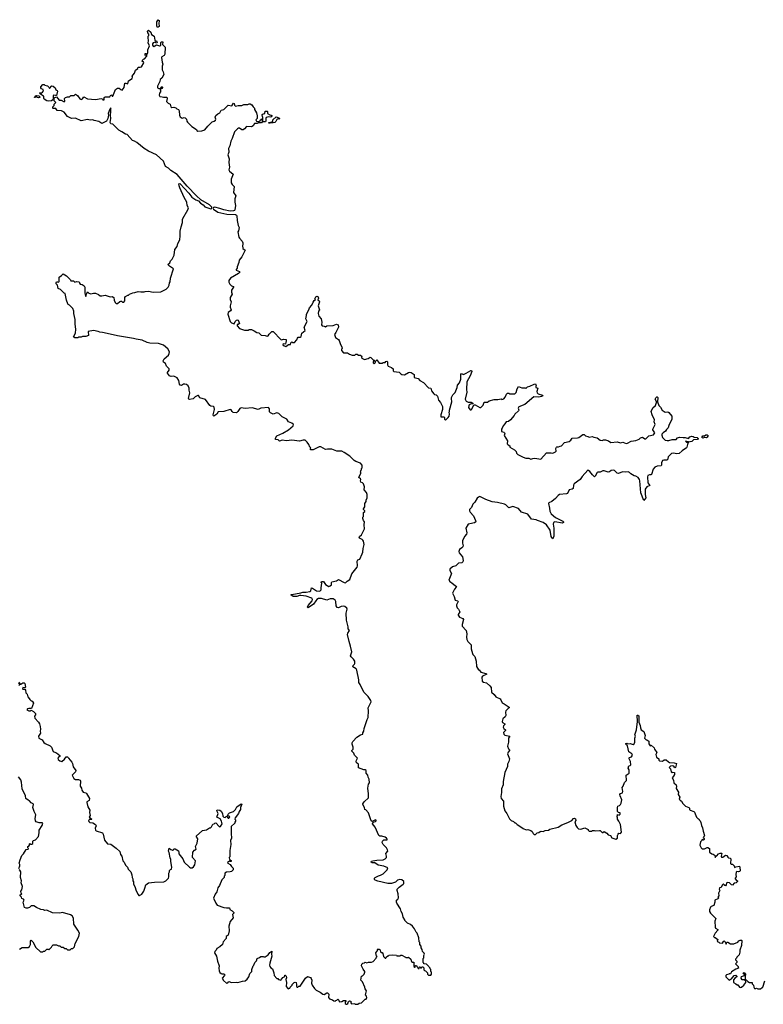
# Model space of a CAD drawing. Extents: x 2494159 to 2685562, y 773219 to 915170.
# Tile 150 of 201: x 2616516 to 2627990, y 861650 to 876840. Entities that reach past the tile are written whole.
import ezdxf

# ---------------------------------------------------------------- set-up
doc = ezdxf.new("R2010")
doc.units = 0

msp = doc.modelspace()

# ---------------------------------------------------------------- linework, layer by layer
at = {"layer": '0CON10XD'}
for points in [[(2618655, 876723), (2618637, 876727), (2618630, 876745), (2618634, 876806), (2618655, 876840), (2618667, 876825), (2618663, 876775), (2618668, 876745), (2618667, 876735), (2618655, 876723)], [(2619245, 874125), (2619101, 874271), (2618945, 874454), (2618846, 874515), (2618815, 874550), (2618766, 874576), (2618734, 874655), (2618627, 874757), (2618505, 874812), (2618435, 874853), (2618325, 874943), (2618287, 874967), (2618255, 874978), (2618175, 875068), (2618150, 875075), (2618095, 875112), (2618045, 875138), (2617955, 875230), (2617921, 875231), (2617914, 875255), (2617923, 875315), (2617917, 875365), (2617922, 875425), (2617925, 875480), (2617905, 875458), (2617882, 875395), (2617886, 875365), (2617876, 875315), (2617855, 875272), (2617785, 875238), (2617739, 875269), (2617665, 875283), (2617644, 875294), (2617605, 875289), (2617565, 875299), (2617465, 875281), (2617375, 875323), (2617315, 875317), (2617252, 875345), (2617201, 875411), (2617162, 875432), (2617095, 875438), (2617075, 875468), (2617035, 875470), (2617030, 875475), (2617030, 875495), (2617050, 875515), (2617050, 875535), (2617072, 875565), (2617048, 875588), (2617050, 875635), (2617085, 875650), (2617125, 875597), (2617156, 875596), (2617205, 875573), (2617212, 875585), (2617210, 875625), (2617222, 875638), (2617255, 875650), (2617285, 875650), (2617305, 875670), (2617355, 875670), (2617375, 875690), (2617408, 875668), (2617445, 875618), (2617465, 875610), (2617483, 875617), (2617505, 875648), (2617565, 875620), (2617685, 875611), (2617775, 875622), (2617795, 875620), (2617800, 875605), (2617815, 875602), (2617820, 875605), (2617822, 875638), (2617835, 875650), (2617848, 875648), (2617905, 875652), (2617925, 875680), (2617936, 875676), (2617945, 875660), (2617955, 875662), (2617994, 875765), (2618025, 875782), (2618050, 875785), (2618075, 875762), (2618098, 875755), (2618128, 875795), (2618140, 875860), (2618155, 875862), (2618185, 875850), (2618197, 875895), (2618250, 875935), (2618258, 875955), (2618253, 875967), (2618265, 875990), (2618290, 876015), (2618305, 876060), (2618340, 876085), (2618345, 876110), (2618375, 876108), (2618397, 876115), (2618430, 876175), (2618425, 876190), (2618400, 876195), (2618410, 876205), (2618410, 876215), (2618425, 876230), (2618440, 876235), (2618478, 876275), (2618478, 876298), (2618455, 876290), (2618450, 876305), (2618454, 876316), (2618465, 876320), (2618475, 876310), (2618485, 876310), (2618492, 876335), (2618493, 876377), (2618517, 876435), (2618497, 876485), (2618503, 876515), (2618497, 876563), (2618500, 876585), (2618510, 876595), (2618510, 876615), (2618492, 876635), (2618490, 876665), (2618502, 876678), (2618540, 876645), (2618551, 876611), (2618590, 876585), (2618602, 876525), (2618613, 876513), (2618625, 876512), (2618639, 876495), (2618632, 876478), (2618615, 876482), (2618605, 876492), (2618577, 876483), (2618568, 876465), (2618568, 876445), (2618575, 876430), (2618585, 876420), (2618601, 876439), (2618625, 876452), (2618672, 876438), (2618682, 876438), (2618692, 876448), (2618695, 876490), (2618705, 876500), (2618725, 876500), (2618720, 876455), (2618760, 876415), (2618755, 876310), (2618745, 876290), (2618711, 876269), (2618704, 876255), (2618713, 876185), (2618723, 876155), (2618713, 876125), (2618717, 876065), (2618730, 876035), (2618738, 875992), (2618711, 875939), (2618684, 875916), (2618681, 875885), (2618642, 875815), (2618645, 875790), (2618665, 875780), (2618688, 875782), (2618694, 875796), (2618715, 875807), (2618722, 875795), (2618715, 875778), (2618680, 875765), (2618690, 875755), (2618690, 875745), (2618688, 875725), (2618673, 875707), (2618668, 875675), (2618677, 875657), (2618715, 875652), (2618735, 875643), (2618786, 875646), (2618790, 875625), (2618780, 875580), (2618805, 875553), (2618840, 875535), (2618848, 875495), (2618865, 875483), (2618895, 875488), (2618925, 875482), (2618943, 875463), (2618965, 875452), (2618977, 875435), (2618982, 875365), (2618995, 875340), (2619025, 875320), (2619055, 875332), (2619072, 875325), (2619090, 875305), (2619093, 875275), (2619105, 875260), (2619172, 875192), (2619246, 875146), (2619252, 875132), (2619265, 875120), (2619325, 875123), (2619375, 875142), (2619418, 875195), (2619486, 875264), (2619517, 875273), (2619539, 875291), (2619543, 875305), (2619534, 875335), (2619545, 875360), (2619574, 875386), (2619606, 875404), (2619625, 875442), (2619665, 875452), (2619735, 875520), (2619788, 875512), (2619815, 875550), (2619828, 875545), (2619833, 875523), (2619845, 875508), (2619885, 875518), (2619945, 875518), (2619975, 875533), (2620035, 875530), (2620057, 875543), (2620075, 875542), (2620099, 875529), (2620120, 875495), (2620140, 875475), (2620142, 875455), (2620168, 875405), (2620182, 875355), (2620182, 875335), (2620180, 875315), (2620160, 875295), (2620172, 875275), (2620185, 875270), (2620205, 875270), (2620225, 875280), (2620230, 875295), (2620245, 875310), (2620252, 875292), (2620265, 875280), (2620270, 875285), (2620270, 875335), (2620263, 875343), (2620260, 875375), (2620273, 875387), (2620300, 875395), (2620302, 875428), (2620335, 875430), (2620340, 875425), (2620342, 875392), (2620375, 875370), (2620397, 875367), (2620410, 875355), (2620406, 875344), (2620392, 875338), (2620355, 875342), (2620321, 875329), (2620312, 875315), (2620316, 875274), (2620308, 875262), (2620258, 875262), (2620245, 875250), (2620205, 875250), (2620183, 875237), (2620141, 875239), (2620118, 875205), (2620095, 875186), (2620015, 875192), (2619985, 875154), (2619965, 875139), (2619945, 875140), (2619910, 875165), (2619895, 875168), (2619875, 875158), (2619832, 875108), (2619793, 875007), (2619773, 874965), (2619760, 874895), (2619737, 874855), (2619741, 874795), (2619728, 874755), (2619747, 874693), (2619744, 874636), (2619753, 874565), (2619742, 874525), (2619754, 874504), (2619808, 874455), (2619782, 874378), (2619780, 874325), (2619795, 874298), (2619826, 874265), (2619817, 874175), (2619852, 874125), (2619834, 874075), (2619834, 874024), (2619846, 873974), (2619836, 873905), (2619830, 873895), (2619815, 873889), (2619763, 873887), (2619665, 873905), (2619605, 873928), (2619525, 873948), (2619508, 873945), (2619501, 873925), (2619507, 873915), (2619575, 873872), (2619715, 873842), (2619845, 873836), (2619862, 873825), (2619866, 873814), (2619872, 873742), (2619889, 873665), (2619901, 873635), (2619892, 873585), (2619882, 873565), (2619897, 873487), (2619907, 873467), (2619948, 873425), (2619962, 873395), (2619960, 873365), (2619952, 873355), (2619959, 873309), (2619997, 873285), (2619945, 873180), (2619902, 873128), (2619897, 873095), (2619872, 873028), (2619872, 873005), (2619859, 872985), (2619858, 872975), (2619908, 872955), (2619914, 872945), (2619894, 872925), (2619770, 872850), (2619745, 872815), (2619745, 872789), (2619759, 872759), (2619785, 872736), (2619814, 872725), (2619816, 872715), (2619783, 872665), (2619784, 872635), (2619794, 872605), (2619763, 872555), (2619765, 872522), (2619782, 872485), (2619766, 872424), (2619766, 872405), (2619778, 872365), (2619770, 872350), (2619732, 872325), (2619728, 872295), (2619764, 872184), (2619785, 872163), (2619825, 872150), (2619840, 872185), (2619860, 872205), (2619875, 872210), (2619888, 872205), (2619906, 872154), (2619885, 872138), (2619872, 872138), (2619870, 872115), (2619910, 872075), (2619985, 872052), (2620045, 872052), (2620055, 872060), (2620095, 872058), (2620135, 872040), (2620173, 872013), (2620205, 872008), (2620240, 871975), (2620305, 871968), (2620335, 871958), (2620349, 871961), (2620365, 871990), (2620405, 872030), (2620425, 872030), (2620545, 871908), (2620555, 871902), (2620585, 871910), (2620630, 871905), (2620630, 871875), (2620623, 871867), (2620620, 871835), (2620582, 871838), (2620578, 871825), (2620595, 871808), (2620625, 871800), (2620665, 871828), (2620695, 871830), (2620700, 871855), (2620715, 871870), (2620725, 871860), (2620755, 871860), (2620795, 871900), (2620803, 871927), (2620815, 871940), (2620845, 871940), (2620860, 871955), (2620868, 872005), (2620920, 872045), (2620904, 872095), (2620950, 872185), (2620934, 872225), (2620942, 872275), (2620940, 872295), (2620979, 872365), (2620986, 872394), (2621023, 872435), (2621045, 872482), (2621061, 872509), (2621080, 872525), (2621072, 872535), (2621087, 872565), (2621105, 872576), (2621121, 872565), (2621126, 872545), (2621118, 872518), (2621135, 872502), (2621141, 872485), (2621124, 872425), (2621140, 872365), (2621128, 872342), (2621121, 872305), (2621133, 872265), (2621166, 872225), (2621178, 872175), (2621174, 872134), (2621185, 872118), (2621212, 872112), (2621235, 872100), (2621255, 872118), (2621355, 872121), (2621405, 872142), (2621430, 872135), (2621433, 872097), (2621426, 872075), (2621395, 872012), (2621374, 871984), (2621390, 871935), (2621436, 871906), (2621445, 871890), (2621468, 871828), (2621488, 871795), (2621490, 871765), (2621480, 871755), (2621480, 871735), (2621511, 871701), (2621575, 871698), (2621605, 871678), (2621645, 871662), (2621687, 871663), (2621705, 871680), (2621725, 871678), (2621745, 871662), (2621776, 871666), (2621800, 871645), (2621792, 871635), (2621795, 871620), (2621835, 871598), (2621895, 871612), (2621925, 871632), (2621935, 871630), (2621972, 871592), (2621988, 871588), (2621988, 871572), (2621972, 871565), (2621972, 871545), (2621985, 871532), (2622000, 871545), (2622012, 871578), (2622025, 871590), (2622065, 871540), (2622115, 871540), (2622125, 871550), (2622155, 871550), (2622164, 871566), (2622182, 871572), (2622192, 871562), (2622191, 871515), (2622200, 871495), (2622255, 871472)], [(2616965, 875582), (2616935, 875588), (2616892, 875615), (2616887, 875625), (2616890, 875660), (2616873, 875663), (2616848, 875688), (2616835, 875690), (2616820, 875705), (2616825, 875710), (2616855, 875710), (2616869, 875721), (2616882, 875745), (2616880, 875765), (2616855, 875773), (2616843, 875787), (2616844, 875806), (2616875, 875840), (2616895, 875840), (2616905, 875830), (2616948, 875818), (2616968, 875798), (2616975, 875780), (2617012, 875818), (2617035, 875812), (2617065, 875790), (2617075, 875760), (2617095, 875748), (2617102, 875735), (2617085, 875670), (2617068, 875668), (2617045, 875678), (2617035, 875670), (2617033, 875617), (2617027, 875603), (2617005, 875589), (2616965, 875582)], [(2616805, 875637), (2616765, 875650), (2616755, 875640), (2616740, 875645), (2616760, 875650), (2616762, 875665), (2616775, 875672), (2616810, 875665), (2616830, 875645), (2616825, 875640), (2616805, 875637)], [(2620375, 875244), (2620360, 875245), (2620360, 875255), (2620408, 875262), (2620420, 875275), (2620420, 875295), (2620475, 875343), (2620516, 875326), (2620528, 875315), (2620520, 875305), (2620505, 875308), (2620485, 875298), (2620471, 875269), (2620455, 875253), (2620425, 875247), (2620385, 875250), (2620375, 875244)], [(2622045, 863550), (2622000, 863565), (2621990, 863575), (2621990, 863595), (2622000, 863605), (2622055, 863632), (2622085, 863640), (2622126, 863664), (2622185, 863727), (2622196, 863755), (2622135, 863780), (2622049, 863799), (2621995, 863831), (2621955, 863834), (2621938, 863845), (2621944, 863856), (2621965, 863863), (2622025, 863874), (2622125, 863877), (2622156, 863895), (2622174, 863915), (2622176, 863935), (2622166, 863975), (2622196, 864015), (2622194, 864034), (2622175, 864066), (2622124, 864115), (2622110, 864145), (2622115, 864168), (2622134, 864186), (2622182, 864188), (2622190, 864195), (2622178, 864215), (2622155, 864226), (2622103, 864243), (2622075, 864243), (2622060, 864255), (2622000, 864385), (2621962, 864435), (2621972, 864458), (2622005, 864468), (2622015, 864480), (2622015, 864490), (2622005, 864498), (2621955, 864470), (2621941, 864481), (2621900, 864605), (2621858, 864648), (2621844, 864654), (2621838, 864685), (2621813, 864733), (2621812, 864745), (2621834, 864776), (2621896, 864834), (2621900, 864895), (2621890, 864985), (2621900, 865045), (2621912, 865068), (2621910, 865125), (2621893, 865153), (2621890, 865185), (2621862, 865215), (2621860, 865255), (2621848, 865268), (2621828, 865268), (2621745, 865300), (2621744, 865354), (2621714, 865374), (2621706, 865395), (2621712, 865418), (2621730, 865445), (2621680, 865495), (2621670, 865525), (2621640, 865555), (2621640, 865565), (2621660, 865585), (2621662, 865595), (2621662, 865615), (2621648, 865665), (2621648, 865685), (2621658, 865705), (2621717, 865773), (2621775, 865808), (2621810, 865815), (2621813, 865837), (2621826, 865864), (2621830, 865905), (2621877, 866045), (2621893, 866077), (2621897, 866175), (2621891, 866225), (2621941, 866315), (2621936, 866335), (2621895, 866400), (2621830, 866460), (2621799, 866515), (2621769, 866585), (2621747, 866615), (2621750, 866655), (2621717, 866807), (2621707, 866825), (2621656, 866855), (2621661, 866875), (2621684, 866896), (2621690, 866910), (2621690, 866945), (2621667, 866977), (2621630, 867010), (2621622, 867025), (2621643, 867087), (2621622, 867175), (2621599, 867245), (2621576, 867355), (2621582, 867378), (2621607, 867415), (2621584, 867445), (2621583, 867475), (2621557, 867575), (2621553, 867683), (2621568, 867745), (2621562, 867762), (2621535, 867786), (2621515, 867791), (2621475, 867786), (2621435, 867769), (2621415, 867772), (2621402, 867795), (2621392, 867865), (2621382, 867885), (2621355, 867903), (2621305, 867903), (2621255, 867887), (2621175, 867909), (2621125, 867909), (2621101, 867895), (2621086, 867874), (2621048, 867822), (2620985, 867777), (2620965, 867769), (2620959, 867775), (2620969, 867805), (2621028, 867875), (2621034, 867895), (2621025, 867917), (2620935, 867944), (2620855, 867958), (2620833, 867957), (2620792, 867942), (2620735, 867941), (2620698, 867965), (2620716, 867974), (2620852, 867998), (2620885, 868010), (2620935, 868006), (2620994, 868016), (2621010, 868030), (2621017, 868073), (2621035, 868072), (2621095, 868028), (2621147, 868025), (2621169, 868045), (2621166, 868075), (2621178, 868145), (2621168, 868155), (2621168, 868165), (2621175, 868172), (2621205, 868171), (2621235, 868124), (2621285, 868096), (2621305, 868104), (2621325, 868123), (2621328, 868155), (2621335, 868166), (2621405, 868184), (2621435, 868202), (2621523, 868155), (2621545, 868153), (2621571, 868179), (2621611, 868205), (2621641, 868289), (2621726, 868394), (2621731, 868415), (2621723, 868485), (2621735, 868508), (2621763, 868517), (2621802, 868598), (2621812, 868625), (2621815, 868680), (2621830, 868745), (2621821, 868795), (2621812, 868812), (2621802, 868822), (2621761, 868841), (2621753, 868855), (2621758, 868865), (2621792, 868895), (2621838, 868985), (2621830, 869045), (2621837, 869093), (2621820, 869115), (2621812, 869145), (2621812, 869165), (2621820, 869175), (2621820, 869235), (2621840, 869255), (2621840, 869265), (2621823, 869283), (2621822, 869295), (2621840, 869325), (2621840, 869375), (2621860, 869405), (2621860, 869425), (2621877, 869463), (2621880, 869515), (2621870, 869545), (2621830, 869585), (2621838, 869635), (2621821, 869681), (2621807, 869697), (2621778, 869705), (2621773, 869725), (2621782, 869745), (2621776, 869756), (2621750, 869775), (2621780, 869845), (2621780, 869855), (2621770, 869865), (2621780, 869875), (2621780, 869885), (2621790, 869895), (2621790, 869915), (2621800, 869925), (2621800, 869965), (2621775, 870000), (2621705, 870022), (2621675, 870040), (2621608, 870105), (2621522, 870165), (2621485, 870183), (2621412, 870182), (2621335, 870212), (2621265, 870213), (2621235, 870207), (2621165, 870252), (2621135, 870252), (2621045, 870203), (2621010, 870205), (2621000, 870215), (2621008, 870235), (2620993, 870243), (2620977, 870285), (2620953, 870323), (2620922, 870352), (2620888, 870352), (2620835, 870338), (2620715, 870351), (2620635, 870343), (2620565, 870351), (2620525, 870340), (2620505, 870358), (2620463, 870363), (2620466, 870385), (2620485, 870419), (2620578, 870462), (2620665, 870513), (2620734, 870575), (2620742, 870595), (2620717, 870617), (2620665, 870634), (2620637, 870675), (2620566, 870715), (2620515, 870766), (2620486, 870774), (2620425, 870754), (2620385, 870773), (2620372, 870792), (2620372, 870835), (2620355, 870856), (2620235, 870847), (2620195, 870826), (2620105, 870850), (2619995, 870842), (2619935, 870850), (2619915, 870844), (2619884, 870796), (2619863, 870777), (2619811, 870781), (2619795, 870795), (2619780, 870820), (2619765, 870826), (2619665, 870794), (2619578, 870792), (2619557, 870755), (2619514, 870724), (2619505, 870728), (2619501, 870745), (2619520, 870825), (2619515, 870864), (2619505, 870873), (2619465, 870879), (2619450, 870890), (2619381, 870981), (2619296, 871005), (2619275, 871040), (2619265, 871044), (2619225, 871024), (2619195, 870991), (2619137, 870983), (2619124, 870984), (2619121, 870995), (2619144, 871085), (2619130, 871125), (2619133, 871155), (2619115, 871191), (2619090, 871210), (2619062, 871218), (2619042, 871218), (2619015, 871197), (2618995, 871200), (2618981, 871215), (2618972, 871275), (2618945, 871313), (2618895, 871340), (2618855, 871334), (2618839, 871339), (2618826, 871346), (2618798, 871385), (2618798, 871395), (2618822, 871435), (2618822, 871455), (2618784, 871494), (2618766, 871536), (2618737, 871557), (2618728, 871575), (2618745, 871608), (2618814, 871666), (2618825, 871690), (2618826, 871716), (2618800, 871760), (2618735, 871817), (2618660, 871845), (2618525, 871850), (2618485, 871858), (2618404, 871894), (2618315, 871909), (2618275, 871924), (2618024, 871964), (2617868, 871998), (2617795, 872016), (2617755, 872017), (2617725, 872031), (2617656, 872044), (2617575, 872030), (2617580, 871970), (2617535, 871950), (2617485, 871950), (2617465, 871940), (2617425, 871940), (2617415, 871930), (2617365, 871932), (2617348, 871945), (2617377, 872005), (2617382, 872065), (2617372, 872145), (2617372, 872215), (2617353, 872305), (2617352, 872345), (2617336, 872386), (2617284, 872434), (2617264, 872444), (2617257, 872457), (2617237, 872515), (2617220, 872615), (2617205, 872620), (2617145, 872678), (2617108, 872695), (2617102, 872742), (2617080, 872765), (2617078, 872785), (2617085, 872798), (2617102, 872798), (2617115, 872790), (2617125, 872800), (2617123, 872867), (2617159, 872891), (2617185, 872917), (2617239, 872889), (2617298, 872828), (2617305, 872810), (2617345, 872810), (2617365, 872790), (2617395, 872802), (2617427, 872797), (2617438, 872788), (2617440, 872775), (2617451, 872761), (2617480, 872755), (2617513, 872733), (2617523, 872715), (2617521, 872625), (2617530, 872575), (2617540, 872575), (2617540, 872595), (2617565, 872640), (2617568, 872635), (2617582, 872622), (2617615, 872611), (2617655, 872622), (2617685, 872622), (2617731, 872601), (2617758, 872578), (2617782, 872578), (2617835, 872592), (2617915, 872563), (2617945, 872568), (2617968, 872555), (2617974, 872514), (2617988, 872475), (2618005, 872460), (2618015, 872460), (2618026, 872464), (2618060, 872495), (2618075, 872500), (2618085, 872500), (2618105, 872482), (2618125, 872480), (2618140, 872505), (2618140, 872555), (2618151, 872569), (2618185, 872590), (2618195, 872590), (2618213, 872607), (2618263, 872627), (2618295, 872630), (2618345, 872648), (2618385, 872640), (2618435, 872640), (2618455, 872648), (2618505, 872650), (2618575, 872638), (2618695, 872640), (2618775, 872682), (2618808, 872715), (2618822, 872745), (2618828, 872782), (2618838, 872795), (2618844, 872854), (2618892, 872995), (2618830, 873035), (2618802, 873065), (2618835, 873090), (2618845, 873120), (2618868, 873145), (2618898, 873205), (2618912, 873295), (2618947, 873343), (2618958, 873385), (2618988, 873445), (2618993, 873505), (2618990, 873575), (2619007, 873645), (2619029, 873711), (2619030, 873755), (2619036, 873775), (2619112, 873905), (2619120, 873935), (2619102, 873972), (2619097, 874027), (2619052, 874095), (2618985, 874246), (2618975, 874278), (2618974, 874306), (2618985, 874312), (2618995, 874308), (2619125, 874165), (2619171, 874101), (2619235, 874059), (2619277, 874047), (2619305, 874009), (2619345, 873985), (2619375, 873954), (2619465, 873920), (2619481, 873929), (2619479, 873949), (2619445, 873983), (2619310, 874060), (2619245, 874125)], [(2622255, 871472), (2622280, 871455), (2622280, 871425), (2622290, 871415), (2622372, 871402), (2622395, 871377), (2622415, 871366), (2622455, 871361), (2622515, 871398), (2622535, 871402), (2622555, 871398), (2622602, 871365), (2622605, 871322), (2622665, 871302), (2622692, 871275), (2622748, 871245), (2622825, 871162), (2622860, 871155), (2622868, 871115), (2622907, 871067), (2622918, 871058), (2622945, 871052), (2622965, 871030), (2622978, 870968), (2623008, 870935), (2623040, 870875), (2623042, 870825), (2623014, 870746), (2623014, 870714), (2623060, 870715), (2623070, 870705), (2623070, 870675), (2623085, 870660), (2623129, 870701), (2623142, 870725), (2623148, 870755), (2623142, 870785), (2623150, 870795), (2623150, 870815), (2623186, 870945), (2623178, 870995), (2623181, 871009), (2623198, 871052), (2623235, 871088), (2623266, 871165), (2623270, 871200), (2623302, 871238), (2623321, 871295), (2623325, 871368), (2623335, 871383), (2623365, 871368), (2623404, 871386), (2623475, 871428), (2623488, 871428), (2623492, 871415), (2623466, 871345), (2623414, 871255), (2623408, 871135), (2623414, 871096), (2623390, 870985), (2623407, 870957), (2623435, 870940), (2623485, 870938), (2623508, 870925), (2623508, 870912), (2623473, 870907), (2623454, 870896), (2623447, 870885), (2623443, 870855), (2623465, 870820), (2623485, 870820), (2623495, 870830), (2623525, 870900), (2623545, 870898), (2623615, 870858), (2623632, 870858), (2623668, 870892), (2623683, 870937), (2623735, 870942), (2623758, 870962), (2623835, 870983), (2623895, 870981), (2623945, 870990), (2623955, 870982), (2623985, 870993), (2624008, 871015), (2624028, 871065), (2624045, 871078), (2624065, 871080), (2624075, 871070), (2624155, 871068), (2624175, 871088), (2624191, 871145), (2624215, 871183), (2624265, 871158), (2624315, 871158), (2624325, 871152), (2624350, 871175), (2624390, 871185), (2624455, 871218), (2624475, 871220), (2624488, 871195), (2624480, 871185), (2624480, 871165), (2624510, 871155), (2624497, 871105), (2624501, 871085), (2624515, 871066), (2624585, 871047), (2624588, 871035), (2624570, 871025), (2624525, 871019), (2624448, 871022), (2624309, 870901), (2624220, 870865), (2624210, 870845), (2624218, 870815), (2624213, 870807), (2624154, 870756), (2624146, 870734), (2624092, 870668), (2624058, 870642), (2624023, 870637), (2624002, 870605), (2623974, 870576), (2623962, 870538), (2623950, 870525), (2623950, 870485), (2623985, 870478), (2623998, 870465), (2624002, 870455), (2623990, 870425), (2624042, 870345), (2624038, 870298), (2624052, 870282), (2624080, 870265), (2624080, 870245), (2624150, 870205), (2624175, 870180), (2624183, 870155), (2624205, 870132), (2624285, 870090), (2624325, 870078), (2624373, 870073), (2624405, 870060), (2624435, 870072), (2624465, 870077), (2624555, 870062), (2624645, 870158), (2624719, 870159), (2624745, 870152), (2624785, 870172), (2624792, 870185), (2624791, 870225), (2624798, 870245), (2624805, 870252), (2624829, 870251), (2624855, 870262), (2624876, 870264), (2624924, 870316), (2624996, 870334), (2625018, 870352), (2625040, 870385), (2625125, 870387), (2625145, 870393), (2625205, 870443), (2625225, 870440), (2625245, 870422), (2625282, 870412), (2625305, 870398), (2625349, 870409), (2625375, 870398), (2625425, 870388), (2625475, 870351), (2625503, 870347), (2625525, 870358), (2625555, 870357), (2625602, 870342), (2625635, 870318), (2625735, 870327), (2625785, 870310), (2625825, 870320), (2625875, 870303), (2625895, 870308), (2625951, 870339), (2626025, 870348), (2626075, 870370), (2626093, 870387), (2626125, 870398), (2626160, 870375), (2626180, 870375), (2626225, 870418), (2626295, 870437), (2626314, 870465), (2626287, 870515), (2626287, 870525), (2626323, 870595), (2626306, 870635), (2626310, 870665), (2626273, 870745), (2626261, 870795), (2626285, 870850), (2626325, 870890), (2626342, 870935), (2626342, 870952), (2626322, 870985), (2626334, 871006), (2626345, 871020), (2626355, 871020), (2626365, 871010), (2626360, 870945), (2626379, 870889), (2626403, 870863), (2626428, 870818), (2626475, 870786), (2626515, 870788), (2626535, 870778), (2626580, 870725), (2626578, 870675), (2626530, 870580), (2626524, 870546), (2626495, 870518), (2626480, 870490), (2626443, 870467), (2626424, 870445), (2626422, 870432), (2626434, 870395), (2626458, 870368), (2626474, 870354), (2626505, 870348), (2626535, 870349), (2626585, 870364), (2626645, 870362), (2626665, 870388), (2626695, 870400), (2626752, 870392), (2626785, 870394), (2626835, 870378), (2626856, 870404), (2626885, 870413), (2626909, 870409), (2626925, 870397), (2626970, 870395), (2626987, 870377), (2626983, 870367), (2626968, 870362), (2626915, 870359), (2626885, 870333), (2626855, 870330), (2626845, 870320), (2626835, 870330), (2626792, 870338), (2626805, 870320), (2626830, 870315), (2626818, 870285), (2626811, 870245), (2626804, 870235), (2626739, 870191), (2626692, 870148), (2626655, 870144), (2626605, 870151), (2626575, 870148), (2626522, 870098), (2626511, 870049), (2626496, 870044), (2626453, 870047), (2626433, 870037), (2626418, 870005), (2626418, 869965), (2626412, 869955), (2626355, 869954), (2626315, 869938), (2626293, 869905), (2626266, 869824), (2626255, 869817), (2626232, 869818), (2626211, 869809), (2626204, 869785), (2626209, 869695), (2626238, 869655), (2626195, 869634), (2626169, 869595), (2626166, 869516), (2626180, 869465), (2626145, 869420), (2626101, 869541), (2626086, 869725), (2626080, 869745), (2626057, 869777), (2626025, 869797), (2625995, 869801), (2625945, 869832), (2625924, 869855), (2625905, 869863), (2625865, 869858), (2625815, 869863), (2625755, 869838), (2625735, 869844), (2625719, 869859), (2625695, 869883), (2625675, 869890), (2625645, 869886), (2625619, 869865), (2625595, 869857), (2625535, 869879), (2625515, 869879), (2625475, 869860), (2625435, 869861), (2625425, 869856), (2625395, 869797), (2625385, 869790), (2625357, 869817), (2625315, 869872), (2625295, 869886), (2625282, 869888), (2625196, 869794), (2625162, 869745), (2625070, 869680), (2625060, 869660), (2625054, 869605), (2625042, 869595), (2624993, 869587), (2624968, 869532), (2624954, 869526), (2624844, 869516), (2624825, 869502), (2624785, 869454), (2624725, 869407), (2624680, 869385), (2624676, 869375), (2624693, 869305), (2624694, 869256), (2624716, 869215), (2624785, 869162), (2624875, 869112), (2624898, 869105), (2624907, 869095), (2624906, 869084), (2624890, 869075), (2624775, 869093), (2624755, 869085), (2624750, 869055), (2624760, 868995), (2624758, 868872), (2624745, 868832), (2624719, 868869), (2624704, 868965), (2624647, 869045), (2624592, 869085), (2624505, 869114), (2624485, 869126), (2624412, 869132), (2624355, 869212), (2624261, 869241), (2624215, 869299), (2624125, 869332), (2624065, 869310), (2624017, 869355), (2623995, 869368), (2623891, 869391), (2623805, 869400), (2623710, 869440), (2623615, 869482), (2623596, 869474), (2623575, 869458), (2623540, 869395), (2623508, 869365), (2623488, 869315), (2623458, 869282), (2623458, 869265), (2623468, 869245), (2623519, 869185), (2623550, 869115), (2623552, 869095), (2623535, 869080), (2623460, 869065), (2623438, 869055), (2623398, 868995), (2623416, 868924), (2623408, 868902), (2623378, 868865), (2623377, 868853), (2623348, 868805), (2623348, 868765), (2623358, 868725), (2623352, 868708), (2623339, 868691), (2623304, 868666), (2623291, 868635), (2623296, 868615), (2623351, 868555), (2623359, 868495), (2623353, 868477), (2623338, 868462), (2623286, 868454), (2623246, 868415), (2623195, 868397), (2623154, 868365), (2623153, 868345), (2623179, 868295), (2623137, 868195), (2623151, 868171), (2623185, 868154), (2623214, 868124), (2623256, 868096), (2623252, 868085), (2623223, 868055), (2623194, 867994), (2623220, 867940), (2623236, 867886), (2623275, 867872), (2623280, 867865), (2623257, 867815), (2623257, 867795), (2623268, 867765), (2623285, 867748), (2623310, 867705), (2623283, 867665), (2623282, 867655), (2623305, 867622), (2623352, 867602), (2623366, 867586), (2623345, 867510), (2623344, 867484), (2623404, 867415), (2623416, 867364), (2623411, 867315), (2623415, 867280), (2623430, 867245), (2623480, 867195), (2623483, 867135), (2623503, 867063), (2623510, 867045), (2623538, 867015), (2623560, 866945), (2623564, 866864), (2623595, 866810), (2623605, 866810), (2623632, 866775), (2623710, 866755), (2623722, 866745), (2623655, 866712), (2623649, 866695), (2623654, 866635), (2623675, 866620), (2623718, 866608), (2623772, 866562), (2623791, 866535), (2623798, 866465), (2623839, 866429), (2623865, 866392), (2623928, 866365), (2623942, 866345), (2623961, 866301), (2623990, 866285), (2624070, 866235), (2624070, 866225), (2624054, 866216), (2624020, 866175), (2624012, 866155), (2624018, 866105), (2624007, 866085), (2623969, 866055), (2623961, 866015), (2623967, 865995), (2624003, 865975), (2624003, 865965), (2623982, 865945), (2623976, 865925), (2623984, 865905), (2624013, 865885), (2624011, 865875), (2623981, 865845), (2623984, 865815), (2624003, 865803), (2624078, 865785), (2624058, 865755), (2624060, 865695), (2624044, 865635), (2624059, 865589), (2624072, 865575), (2624072, 865565), (2624052, 865538), (2624043, 865515), (2624073, 865435), (2624063, 865395), (2624044, 865356), (2624045, 865320), (2624001, 865225), (2623976, 865085), (2623976, 865035), (2623950, 864975), (2623952, 864918), (2623938, 864855), (2623946, 864825), (2623982, 864782), (2623980, 864705), (2624000, 864635), (2624032, 864595), (2624048, 864562)], [(2627056, 870386), (2627040, 870395), (2627058, 870422), (2627085, 870422), (2627105, 870434), (2627125, 870436), (2627138, 870425), (2627125, 870397), (2627115, 870389), (2627085, 870392), (2627056, 870386)], [(2616505, 866570), (2616520, 866585), (2616500, 866605)], [(2616505, 866620), (2616520, 866605), (2616520, 866590), (2616535, 866590), (2616565, 866610), (2616585, 866610), (2616598, 866598), (2616608, 866542), (2616595, 866530), (2616565, 866540), (2616560, 866515), (2616565, 866510), (2616595, 866510), (2616608, 866498), (2616610, 866455), (2616630, 866435), (2616640, 866395), (2616665, 866370), (2616675, 866350), (2616695, 866330), (2616705, 866330), (2616715, 866320), (2616728, 866295), (2616698, 866212), (2616655, 866212), (2616635, 866207), (2616628, 866195), (2616655, 866178), (2616685, 866180), (2616695, 866190), (2616729, 866169), (2616760, 866135), (2616760, 866115), (2616747, 866093), (2616748, 866065), (2616808, 866005), (2616822, 865975), (2616832, 865935), (2616837, 865895), (2616832, 865865), (2616840, 865835), (2616808, 865785), (2616810, 865755), (2616865, 865728), (2616891, 865691), (2616910, 865675), (2616986, 865636), (2617008, 865615), (2617035, 865552), (2617045, 865543), (2617085, 865532), (2617136, 865486), (2617138, 865475), (2617121, 865469), (2617104, 865445), (2617109, 865425), (2617134, 865404), (2617165, 865397), (2617206, 865434), (2617233, 865467), (2617255, 865468), (2617265, 865460), (2617270, 865445), (2617322, 865385), (2617332, 865365), (2617340, 865315), (2617382, 865255), (2617378, 865235), (2617328, 865185), (2617352, 865135)], [(2624048, 864562), (2624075, 864510), (2624100, 864485), (2624135, 864470), (2624155, 864450), (2624165, 864450), (2624190, 864425), (2624265, 864380), (2624283, 864363), (2624333, 864343), (2624355, 864348), (2624405, 864330), (2624426, 864316), (2624440, 864285), (2624455, 864270), (2624475, 864270), (2624500, 864295), (2624525, 864302), (2624545, 864317), (2624565, 864322), (2624595, 864318), (2624625, 864332), (2624675, 864338), (2624695, 864352), (2624825, 864382), (2624883, 864417), (2624976, 864454), (2625035, 864488), (2625061, 864519), (2625075, 864522), (2625091, 864511), (2625100, 864485), (2625083, 864465), (2625096, 864406), (2625117, 864377), (2625139, 864359), (2625175, 864353), (2625235, 864370), (2625288, 864348), (2625290, 864335), (2625305, 864320), (2625345, 864320), (2625355, 864330), (2625385, 864332), (2625405, 864328), (2625465, 864332), (2625475, 864330), (2625505, 864300), (2625515, 864300), (2625535, 864318), (2625575, 864292), (2625595, 864262), (2625633, 864253), (2625655, 864218), (2625715, 864198), (2625740, 864215), (2625740, 864255), (2625750, 864275), (2625762, 864288), (2625785, 864283), (2625803, 864305), (2625787, 864425), (2625762, 864475), (2625738, 864505), (2625738, 864535), (2625730, 864555), (2625740, 864565), (2625742, 864578), (2625765, 864570), (2625780, 864585), (2625780, 864605), (2625755, 864610), (2625740, 864625), (2625740, 864685), (2625748, 864705), (2625773, 864717), (2625788, 864735), (2625797, 864753), (2625808, 864805), (2625780, 864865), (2625778, 864885), (2625785, 864900), (2625818, 864915), (2625822, 864935), (2625812, 864995), (2625828, 865015), (2625846, 865074), (2625880, 865105), (2625872, 865185), (2625922, 865215), (2625920, 865265), (2625903, 865295), (2625915, 865330), (2625937, 865333), (2625948, 865345), (2625940, 865395), (2625918, 865435), (2625918, 865452), (2625925, 865460), (2625955, 865470), (2625970, 865495), (2625960, 865515), (2625917, 865545), (2625896, 865636), (2625870, 865665), (2625870, 865675), (2625885, 865680), (2625895, 865670), (2625935, 865673), (2625982, 865658), (2625995, 865670), (2626008, 865695), (2626007, 865755), (2626018, 865785), (2626008, 865805), (2626034, 865885), (2626047, 866015), (2626045, 866110), (2626055, 866112), (2626072, 866102), (2626072, 866005), (2626092, 865952), (2626093, 865917), (2626103, 865883), (2626145, 865860), (2626167, 865795), (2626158, 865755), (2626185, 865730), (2626195, 865730), (2626225, 865710), (2626223, 865667), (2626245, 865640), (2626258, 865648), (2626307, 865607), (2626310, 865585), (2626346, 865536), (2626332, 865505), (2626342, 865465), (2626380, 865435), (2626380, 865415), (2626390, 865405), (2626435, 865400), (2626458, 865422), (2626493, 865423), (2626525, 865392), (2626545, 865382), (2626613, 865377), (2626650, 865365), (2626635, 865302), (2626625, 865298), (2626608, 865325), (2626585, 865331), (2626556, 865324), (2626540, 865305), (2626558, 865285), (2626570, 865235), (2626585, 865220), (2626595, 865230), (2626620, 865225), (2626618, 865195), (2626605, 865170), (2626582, 865145), (2626605, 865110), (2626610, 865065), (2626648, 865035), (2626652, 865015), (2626648, 864978), (2626682, 864925), (2626678, 864885), (2626700, 864845), (2626692, 864815), (2626705, 864798), (2626728, 864785), (2626747, 864747), (2626788, 864705), (2626840, 864685), (2626850, 864675), (2626850, 864655), (2626863, 864643), (2626917, 864627), (2626930, 864615), (2626958, 864535), (2626985, 864510), (2626995, 864510), (2627000, 864495), (2627015, 864480), (2627027, 864455), (2627036, 864406), (2627054, 864375), (2627062, 864322), (2627083, 864255), (2627078, 864242), (2627060, 864225), (2627080, 864205), (2627080, 864195), (2627065, 864182), (2627055, 864190), (2627042, 864188), (2627040, 864175), (2627022, 864155), (2627011, 864105), (2627032, 864062), (2627045, 864050), (2627085, 864048), (2627125, 864070), (2627135, 864070), (2627162, 864055), (2627158, 864025), (2627162, 863995), (2627195, 863970), (2627215, 863968), (2627248, 863948), (2627250, 863935), (2627240, 863925), (2627245, 863920), (2627255, 863920), (2627262, 863938), (2627275, 863940), (2627301, 863969), (2627325, 863984), (2627345, 863982), (2627350, 863975), (2627340, 863935), (2627345, 863922), (2627365, 863922), (2627405, 863952), (2627425, 863948), (2627441, 863921), (2627455, 863910), (2627477, 863907), (2627490, 863895), (2627485, 863820), (2627495, 863810), (2627515, 863810), (2627540, 863785), (2627545, 863760), (2627565, 863770), (2627625, 863780), (2627633, 863723), (2627632, 863708), (2627621, 863699), (2627605, 863693), (2627583, 863697), (2627573, 863687), (2627568, 863655), (2627573, 863617), (2627558, 863595), (2627558, 863585), (2627575, 863560), (2627590, 863555), (2627590, 863545), (2627570, 863525), (2627542, 863518), (2627515, 863490), (2627500, 863495), (2627470, 863525), (2627432, 863528), (2627422, 863518), (2627417, 863493), (2627405, 863480), (2627382, 863492), (2627375, 863510), (2627353, 863487), (2627338, 863452), (2627314, 863446), (2627310, 863425), (2627318, 863405), (2627300, 863365), (2627302, 863325), (2627290, 863305), (2627300, 863295), (2627300, 863285), (2627290, 863275), (2627240, 863255), (2627242, 863225), (2627227, 863173), (2627185, 863160), (2627173, 863147), (2627158, 863105), (2627161, 863081), (2627174, 863054), (2627258, 862975), (2627242, 862935), (2627248, 862838), (2627254, 862824), (2627290, 862805), (2627290, 862795), (2627248, 862745), (2627222, 862695), (2627235, 862680), (2627245, 862680), (2627288, 862648), (2627280, 862625), (2627292, 862612), (2627305, 862610), (2627315, 862600), (2627358, 862592), (2627375, 862620), (2627387, 862627), (2627402, 862615), (2627415, 862580), (2627425, 862610), (2627445, 862608), (2627483, 862583), (2627535, 862582), (2627595, 862608), (2627615, 862628), (2627635, 862638), (2627655, 862640), (2627660, 862635), (2627652, 862558), (2627628, 862485), (2627628, 862455), (2627617, 862413), (2627582, 862378), (2627578, 862362), (2627560, 862345), (2627560, 862335), (2627580, 862315), (2627580, 862295), (2627560, 862275), (2627600, 862235), (2627600, 862225), (2627610, 862215), (2627598, 862202), (2627565, 862192), (2627497, 862153), (2627485, 862120), (2627465, 862120), (2627457, 862113), (2627423, 862107), (2627410, 862095), (2627410, 862075), (2627465, 862020), (2627480, 862035), (2627498, 862042), (2627540, 862095), (2627565, 862100), (2627580, 862085), (2627580, 862075), (2627554, 862056), (2627532, 862028), (2627532, 861985), (2627567, 861967), (2627585, 861950), (2627598, 861948), (2627623, 861913), (2627635, 861908), (2627655, 861912), (2627692, 861945), (2627720, 861985), (2627718, 862008), (2627695, 862030), (2627665, 862030), (2627650, 862055), (2627655, 862080), (2627698, 862092), (2627698, 862108), (2627680, 862125), (2627682, 862138), (2627695, 862140), (2627720, 862105), (2627710, 862095), (2627708, 862075), (2627712, 862032), (2627728, 862028), (2627751, 862001), (2627775, 861988), (2627818, 861988), (2627820, 861965), (2627837, 861947), (2627844, 861914), (2627855, 861892), (2627877, 861893), (2627885, 861900), (2627908, 861888), (2627945, 861890), (2627975, 861908), (2627982, 861915), (2628015, 862010)], [(2616503, 863745), (2616517, 863785), (2616518, 863805), (2616510, 863825), (2616523, 863877), (2616550, 863945), (2616575, 863970), (2616614, 864036), (2616648, 864042), (2616650, 864055), (2616640, 864065), (2616640, 864085), (2616658, 864092), (2616670, 864105), (2616670, 864125), (2616675, 864130), (2616685, 864120), (2616705, 864120), (2616717, 864133), (2616720, 864165), (2616730, 864175), (2616760, 864185), (2616805, 864240), (2616818, 864295), (2616818, 864335), (2616864, 864406), (2616872, 864442), (2616865, 864448), (2616818, 864448), (2616770, 864465), (2616759, 864479), (2616754, 864515), (2616766, 864575), (2616739, 864625), (2616721, 864685), (2616730, 864735), (2616722, 864745), (2616695, 864757), (2616669, 864789), (2616645, 864798), (2616610, 864825), (2616608, 864865), (2616556, 864975), (2616546, 865075), (2616534, 865114), (2616497, 865157)], [(2617352, 865135), (2617378, 865118), (2617425, 865120), (2617449, 865109), (2617457, 865095), (2617450, 865015), (2617468, 864985), (2617473, 864953), (2617498, 864925), (2617535, 864912), (2617545, 864902), (2617592, 864825), (2617588, 864795), (2617554, 864776), (2617550, 864765), (2617567, 864695), (2617597, 864645), (2617593, 864607), (2617602, 864565), (2617590, 864535), (2617630, 864505), (2617625, 864500), (2617595, 864500), (2617580, 864485), (2617582, 864472), (2617598, 864455), (2617645, 864450), (2617688, 864425), (2617694, 864405), (2617683, 864367), (2617688, 864338), (2617698, 864328), (2617793, 864293), (2617802, 864275), (2617823, 864183), (2617870, 864125), (2617925, 864120), (2618005, 864058), (2618060, 864005), (2618073, 863963), (2618092, 863935), (2618110, 863865), (2618130, 863845), (2618150, 863795), (2618180, 863765), (2618190, 863735), (2618232, 863692), (2618248, 863645), (2618250, 863605), (2618260, 863585), (2618262, 863555), (2618272, 863542), (2618272, 863505), (2618295, 863470), (2618315, 863400), (2618344, 863344), (2618355, 863330), (2618365, 863328), (2618399, 863351), (2618432, 863395), (2618446, 863444), (2618462, 863495), (2618505, 863524), (2618596, 863536), (2618739, 863541), (2618773, 863557), (2618812, 863595), (2618820, 863615), (2618820, 863675), (2618830, 863695), (2618830, 863715), (2618842, 863728), (2618860, 863735), (2618862, 863765), (2618849, 863855), (2618851, 863885), (2618840, 863910), (2618824, 863994), (2618814, 864015), (2618823, 864057), (2618846, 864036), (2618875, 864028), (2618885, 864030), (2618895, 864048), (2618915, 864050), (2618965, 864017), (2618973, 863995), (2618972, 863972), (2619035, 863892), (2619055, 863842), (2619134, 863764), (2619150, 863755), (2619176, 863754), (2619199, 863771), (2619217, 863803), (2619228, 863865), (2619184, 863914), (2619188, 863995), (2619214, 864026), (2619237, 864043), (2619230, 864085), (2619257, 864135), (2619263, 864203), (2619240, 864245), (2619335, 864330), (2619397, 864343), (2619445, 864370), (2619458, 864372), (2619475, 864390), (2619495, 864430), (2619515, 864432), (2619527, 864443), (2619545, 864448), (2619593, 864393), (2619605, 864389), (2619616, 864395), (2619640, 864435), (2619631, 864475), (2619612, 864512), (2619560, 864535), (2619578, 864595), (2619558, 864635), (2619565, 864650), (2619607, 864647), (2619625, 864630), (2619647, 864595), (2619652, 864555), (2619665, 864538), (2619685, 864532), (2619705, 864550), (2619732, 864522), (2619745, 864520), (2619760, 864535), (2619750, 864550), (2619722, 864562), (2619733, 864585), (2619756, 864604), (2619816, 864624), (2619847, 864653), (2619865, 864698), (2619935, 864742), (2619945, 864740), (2619924, 864686), (2619923, 864655), (2619903, 864625), (2619895, 864592), (2619843, 864525), (2619838, 864505), (2619848, 864495), (2619848, 864475), (2619838, 864462), (2619837, 864445), (2619780, 864395), (2619778, 864285), (2619787, 864215), (2619770, 864175), (2619772, 864115), (2619758, 864025), (2619760, 863925), (2619750, 863915), (2619753, 863883), (2619778, 863868), (2619780, 863855), (2619765, 863853), (2619755, 863860), (2619722, 863845), (2619730, 863825), (2619762, 863805), (2619784, 863774), (2619812, 863752), (2619812, 863725), (2619785, 863701), (2619765, 863693), (2619705, 863690), (2619682, 863675), (2619680, 863635), (2619670, 863625), (2619670, 863605), (2619635, 863570), (2619600, 863485), (2619572, 863445), (2619557, 863383), (2619533, 863347), (2619508, 863285), (2619542, 863212), (2619565, 863182), (2619665, 863143), (2619705, 863138), (2619755, 863140), (2619760, 863115), (2619793, 863093), (2619820, 863065), (2619820, 863055), (2619800, 863035), (2619810, 862985), (2619763, 862927), (2619742, 862855), (2619748, 862785), (2619732, 862718), (2619702, 862695), (2619700, 862665), (2619658, 862615), (2619648, 862575), (2619603, 862537), (2619557, 862513), (2619550, 862485), (2619528, 862465), (2619520, 862445), (2619554, 862395), (2619567, 862315), (2619596, 862246), (2619587, 862205), (2619592, 862165), (2619605, 862140), (2619624, 862124), (2619635, 862118), (2619665, 862120), (2619680, 862105), (2619678, 862092), (2619642, 862055), (2619660, 862015), (2619705, 861978), (2619727, 861983), (2619745, 862000), (2619785, 861988), (2619855, 861990), (2619880, 861985), (2619955, 862008), (2619995, 862012), (2620025, 862040), (2620050, 862075), (2620070, 862125), (2620100, 862155), (2620100, 862185), (2620120, 862245), (2620130, 862255), (2620143, 862297), (2620168, 862322), (2620182, 862358), (2620218, 862372), (2620235, 862390), (2620275, 862390), (2620283, 862383), (2620305, 862382), (2620348, 862412), (2620375, 862450), (2620405, 862470), (2620401, 862425), (2620407, 862395), (2620378, 862285), (2620372, 862255), (2620378, 862235), (2620390, 862215), (2620417, 862197), (2620437, 862137), (2620443, 862093), (2620485, 862050), (2620498, 862048), (2620512, 862032), (2620545, 862020), (2620578, 862062), (2620600, 862075), (2620605, 862100), (2620615, 862100), (2620630, 862085), (2620632, 862058), (2620622, 862035), (2620632, 861988), (2620630, 861925), (2620652, 861892), (2620665, 861890), (2620672, 861898), (2620685, 861900), (2620690, 861915), (2620720, 861945), (2620720, 861955), (2620750, 861985), (2620765, 861990), (2620780, 861985), (2620790, 861955), (2620790, 861925), (2620802, 861912), (2620808, 861912), (2620825, 861930), (2620845, 861930), (2620927, 862053), (2620955, 862080), (2621002, 862062), (2621015, 862050), (2621022, 862025), (2621021, 861975), (2621030, 861945), (2621067, 861895), (2621089, 861869), (2621155, 861838), (2621195, 861807), (2621215, 861800), (2621254, 861826), (2621268, 861825), (2621288, 861805), (2621283, 861757), (2621297, 861737), (2621341, 861721), (2621365, 861702), (2621385, 861700), (2621395, 861710), (2621408, 861712), (2621425, 861730), (2621440, 861715), (2621445, 861690), (2621487, 861693), (2621515, 861710), (2621548, 861708), (2621550, 861695), (2621540, 861685), (2621540, 861665), (2621555, 861650), (2621565, 861650), (2621580, 861665), (2621590, 861695), (2621605, 861702), (2621626, 861696), (2621628, 861675), (2621638, 861658), (2621685, 861660), (2621695, 861650), (2621735, 861650), (2621755, 861670), (2621788, 861672), (2621845, 861730), (2621865, 861730), (2621872, 861755), (2621867, 861777), (2621852, 861795), (2621867, 861857), (2621848, 861888), (2621842, 861915), (2621807, 861997), (2621782, 862025), (2621790, 862085), (2621805, 862090), (2621830, 862115), (2621840, 862145), (2621840, 862155), (2621815, 862190), (2621792, 862245), (2621793, 862267), (2621810, 862285), (2621835, 862290), (2621845, 862300), (2621875, 862290), (2621898, 862302), (2621945, 862302), (2621968, 862312), (2622018, 862362), (2622020, 862375), (2622030, 862385), (2622020, 862395), (2622013, 862445), (2622040, 862485), (2622030, 862495), (2622035, 862500), (2622065, 862500), (2622078, 862488), (2622082, 862462), (2622095, 862450), (2622108, 862448), (2622120, 862435), (2622128, 862385), (2622155, 862362), (2622168, 862362), (2622170, 862375), (2622195, 862400), (2622205, 862400), (2622215, 862410), (2622275, 862412), (2622328, 862408), (2622335, 862400), (2622385, 862400), (2622395, 862410), (2622415, 862410), (2622468, 862378), (2622475, 862370), (2622505, 862370), (2622518, 862378), (2622550, 862345), (2622562, 862312), (2622575, 862300), (2622598, 862298), (2622600, 862235), (2622612, 862222), (2622620, 862225), (2622625, 862250), (2622638, 862248), (2622642, 862232), (2622658, 862218), (2622665, 862200), (2622678, 862202), (2622685, 862230), (2622698, 862228), (2622705, 862210), (2622718, 862212), (2622722, 862228), (2622738, 862228), (2622750, 862215), (2622752, 862182), (2622765, 862170), (2622778, 862168), (2622808, 862138), (2622810, 862115), (2622825, 862100), (2622858, 862102), (2622870, 862115), (2622870, 862145), (2622860, 862155), (2622860, 862185), (2622850, 862195), (2622850, 862205), (2622832, 862222), (2622830, 862235), (2622795, 862270), (2622752, 862272), (2622750, 862285), (2622740, 862295), (2622740, 862355), (2622750, 862365), (2622750, 862405), (2622760, 862425), (2622755, 862440), (2622730, 862465), (2622727, 862497), (2622713, 862523), (2622710, 862545), (2622690, 862575), (2622690, 862605), (2622680, 862615), (2622677, 862677), (2622647, 862747), (2622633, 862763), (2622610, 862815), (2622578, 862855), (2622545, 862882), (2622501, 862901), (2622460, 862945), (2622460, 862955), (2622432, 862995), (2622422, 863045), (2622403, 863083), (2622392, 863125), (2622335, 863210), (2622328, 863228), (2622332, 863255), (2622349, 863271), (2622362, 863295), (2622357, 863355), (2622341, 863405), (2622343, 863425), (2622373, 863457), (2622435, 863501), (2622446, 863516), (2622446, 863545), (2622415, 863570), (2622384, 863574), (2622345, 863564), (2622315, 863536), (2622285, 863522), (2622253, 863513), (2622195, 863512), (2622045, 863550)], [(2616515, 862502), (2616555, 862524), (2616645, 862528), (2616666, 862544), (2616682, 862575), (2616682, 862625), (2616692, 862638), (2616718, 862615), (2616767, 862527), (2616835, 862460), (2616875, 862460), (2616885, 862470), (2616905, 862470), (2616935, 862500), (2616955, 862500), (2616965, 862490), (2617008, 862532), (2617015, 862550), (2617035, 862570), (2617082, 862568), (2617115, 862550), (2617135, 862550), (2617155, 862530), (2617185, 862530), (2617215, 862510), (2617235, 862510), (2617255, 862490), (2617295, 862490), (2617315, 862510), (2617338, 862512), (2617360, 862535), (2617373, 862587), (2617428, 862695), (2617438, 862745), (2617412, 862795), (2617354, 862884), (2617345, 862980), (2617326, 863016), (2617299, 863029), (2617175, 863064), (2617135, 863056), (2617021, 863061), (2616935, 863100), (2616905, 863097), (2616885, 863107), (2616845, 863112), (2616774, 863144), (2616735, 863170), (2616695, 863168), (2616668, 863145), (2616635, 863131), (2616615, 863132), (2616590, 863145), (2616568, 863225), (2616588, 863255), (2616575, 863270), (2616551, 863281), (2616542, 863305), (2616522, 863325), (2616525, 863340), (2616550, 863355), (2616540, 863365), (2616533, 863393), (2616552, 863418), (2616561, 863465), (2616540, 863525), (2616546, 863556), (2616528, 863605), (2616532, 863695), (2616520, 863720), (2616510, 863725)]]:
    msp.add_lwpolyline(points, dxfattribs=at)

doc.saveas('drawing.dxf')
